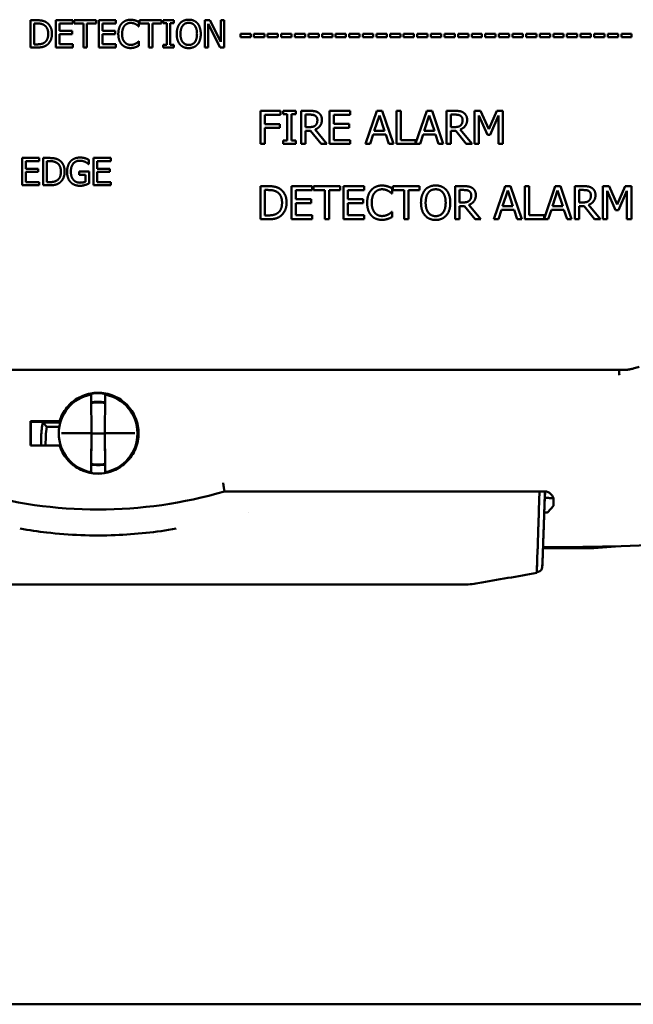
# Model space of a CAD drawing. Header units: millimetres. Extents: x 30 to 861, y 28 to 600.
# Tile 4 of 33: x 235 to 303, y 315 to 426. Entities that reach past the tile are written whole.
import ezdxf

# ---------------------------------------------------------------- set-up
doc = ezdxf.new("R2010")
doc.units = ezdxf.units.MM
doc.header["$LTSCALE"] = 3
doc.layers.add('Visible (ISO)', color=7, linetype='Continuous', lineweight=50)

msp = doc.modelspace()

# ---------------------------------------------------------------- linework, layer by layer
at = {"layer": 'Visible (ISO)'}
for p, q in [((236.7, 425.55), (236.01, 425.55)), ((236.01, 425.55), (236.01, 422.5)), ((236.42, 425.19), (236.72, 425.19)), ((236.42, 422.85), (236.42, 425.19)), ((240.76, 425.55), (238.85, 425.55)), ((238.85, 425.55), (238.85, 422.5)), ((239.26, 424.35), (239.26, 425.18)), ((239.26, 425.18), (240.76, 425.18)), ((240.76, 425.18), (240.76, 425.55)), ((243.34, 425.55), (240.89, 425.55)), ((240.89, 425.55), (240.89, 425.18)), ((240.89, 425.18), (241.92, 425.18)), ((241.92, 425.18), (241.92, 422.5)), ((242.32, 425.18), (243.34, 425.18)), ((242.32, 422.5), (242.32, 425.18)), ((243.34, 425.18), (243.34, 425.55)), ((245.56, 425.55), (243.65, 425.55)), ((243.65, 425.55), (243.65, 422.5)), ((244.06, 424.35), (244.06, 425.18)), ((244.06, 425.18), (245.56, 425.18)), ((245.56, 425.18), (245.56, 425.55)), ((248.14, 424.85), (248.14, 425.34)), ((250.66, 425.55), (248.21, 425.55)), ((248.21, 425.55), (248.21, 425.18)), ((248.21, 425.18), (249.23, 425.18)), ((249.23, 425.18), (249.23, 422.5)), ((249.64, 425.18), (250.66, 425.18)), ((249.64, 422.5), (249.64, 425.18)), ((250.66, 425.18), (250.66, 425.55)), ((252.03, 425.55), (250.85, 425.55)), ((250.85, 425.55), (250.85, 425.23)), ((250.85, 425.23), (251.24, 425.23)), ((251.24, 425.23), (251.24, 422.81)), ((251.64, 425.23), (252.03, 425.23)), ((251.64, 422.81), (251.64, 425.23)), ((252.03, 425.23), (252.03, 425.55)), ((256.07, 425.55), (255.5, 425.55)), ((255.5, 425.55), (255.5, 422.5)), ((255.88, 422.5), (255.88, 425.13)), ((255.88, 425.13), (257.23, 422.5)), ((257.3, 423.13), (256.07, 425.55)), ((257.3, 425.55), (257.3, 423.13)), ((257.68, 425.55), (257.3, 425.55)), ((257.68, 422.5), (257.68, 425.55)), ((240.66, 424.35), (239.26, 424.35)), ((240.66, 423.99), (240.66, 424.35)), ((245.46, 424.35), (244.06, 424.35)), ((245.46, 423.99), (245.46, 424.35)), ((248.11, 424.85), (248.14, 424.85)), ((260.64, 424.02), (259.48, 424.02)), ((259.48, 424.02), (259.48, 423.65)), ((260.64, 423.65), (260.64, 424.02)), ((262.16, 424.02), (261, 424.02)), ((261, 424.02), (261, 423.65)), ((262.16, 423.65), (262.16, 424.02)), ((263.68, 424.02), (262.53, 424.02)), ((262.53, 424.02), (262.53, 423.65)), ((263.68, 423.65), (263.68, 424.02)), ((265.2, 424.02), (264.05, 424.02)), ((264.05, 424.02), (264.05, 423.65)), ((265.2, 423.65), (265.2, 424.02)), ((266.72, 424.02), (265.57, 424.02)), ((265.57, 424.02), (265.57, 423.65)), ((266.72, 423.65), (266.72, 424.02)), ((268.24, 424.02), (267.09, 424.02)), ((267.09, 424.02), (267.09, 423.65)), ((268.24, 423.65), (268.24, 424.02)), ((269.77, 424.02), (268.61, 424.02)), ((268.61, 424.02), (268.61, 423.65)), ((269.77, 423.65), (269.77, 424.02)), ((271.29, 424.02), (270.13, 424.02)), ((270.13, 424.02), (270.13, 423.65)), ((271.29, 423.65), (271.29, 424.02)), ((272.81, 424.02), (271.66, 424.02)), ((271.66, 424.02), (271.66, 423.65)), ((272.81, 423.65), (272.81, 424.02)), ((274.33, 424.02), (273.18, 424.02)), ((273.18, 424.02), (273.18, 423.65)), ((274.33, 423.65), (274.33, 424.02)), ((275.85, 424.02), (274.7, 424.02)), ((274.7, 424.02), (274.7, 423.65)), ((275.85, 423.65), (275.85, 424.02)), ((277.37, 424.02), (276.22, 424.02)), ((276.22, 424.02), (276.22, 423.65)), ((277.37, 423.65), (277.37, 424.02)), ((278.89, 424.02), (277.74, 424.02)), ((277.74, 424.02), (277.74, 423.65)), ((278.89, 423.65), (278.89, 424.02)), ((280.42, 424.02), (279.26, 424.02)), ((279.26, 424.02), (279.26, 423.65)), ((280.42, 423.65), (280.42, 424.02)), ((281.94, 424.02), (280.78, 424.02)), ((280.78, 424.02), (280.78, 423.65)), ((281.94, 423.65), (281.94, 424.02)), ((283.46, 424.02), (282.31, 424.02)), ((282.31, 424.02), (282.31, 423.65)), ((283.46, 423.65), (283.46, 424.02)), ((284.98, 424.02), (283.83, 424.02)), ((283.83, 424.02), (283.83, 423.65)), ((284.98, 423.65), (284.98, 424.02)), ((286.5, 424.02), (285.35, 424.02)), ((285.35, 424.02), (285.35, 423.65)), ((286.5, 423.65), (286.5, 424.02)), ((288.02, 424.02), (286.87, 424.02)), ((286.87, 424.02), (286.87, 423.65)), ((288.02, 423.65), (288.02, 424.02)), ((289.55, 424.02), (288.39, 424.02)), ((288.39, 424.02), (288.39, 423.65)), ((289.55, 423.65), (289.55, 424.02)), ((291.07, 424.02), (289.91, 424.02)), ((289.91, 424.02), (289.91, 423.65)), ((291.07, 423.65), (291.07, 424.02)), ((292.59, 424.02), (291.44, 424.02)), ((291.44, 424.02), (291.44, 423.65)), ((292.59, 423.65), (292.59, 424.02)), ((294.11, 424.02), (292.96, 424.02)), ((292.96, 424.02), (292.96, 423.65)), ((294.11, 423.65), (294.11, 424.02)), ((295.63, 424.02), (294.48, 424.02)), ((294.48, 424.02), (294.48, 423.65)), ((295.63, 423.65), (295.63, 424.02)), ((297.15, 424.02), (296, 424.02)), ((296, 424.02), (296, 423.65)), ((297.15, 423.65), (297.15, 424.02)), ((298.67, 424.02), (297.52, 424.02)), ((297.52, 424.02), (297.52, 423.65)), ((298.67, 423.65), (298.67, 424.02)), ((300.2, 424.02), (299.04, 424.02)), ((299.04, 424.02), (299.04, 423.65)), ((300.2, 423.65), (300.2, 424.02)), ((301.72, 424.02), (300.56, 424.02)), ((300.56, 424.02), (300.56, 423.65)), ((301.72, 423.65), (301.72, 424.02)), ((303.24, 424.02), (302.09, 424.02)), ((302.09, 424.02), (302.09, 423.65)), ((303.24, 423.65), (303.24, 424.02)), ((239.26, 423.99), (240.66, 423.99)), ((239.26, 422.86), (239.26, 423.99)), ((244.06, 423.99), (245.46, 423.99)), ((244.06, 422.86), (244.06, 423.99)), ((248.14, 423.19), (248.11, 423.19)), ((248.14, 422.7), (248.14, 423.19)), ((259.48, 423.65), (260.64, 423.65)), ((261, 423.65), (262.16, 423.65)), ((262.53, 423.65), (263.68, 423.65)), ((264.05, 423.65), (265.2, 423.65)), ((265.57, 423.65), (266.72, 423.65)), ((267.09, 423.65), (268.24, 423.65)), ((268.61, 423.65), (269.77, 423.65)), ((270.13, 423.65), (271.29, 423.65)), ((271.66, 423.65), (272.81, 423.65)), ((273.18, 423.65), (274.33, 423.65)), ((274.7, 423.65), (275.85, 423.65)), ((276.22, 423.65), (277.37, 423.65)), ((277.74, 423.65), (278.89, 423.65)), ((279.26, 423.65), (280.42, 423.65)), ((280.78, 423.65), (281.94, 423.65)), ((282.31, 423.65), (283.46, 423.65)), ((283.83, 423.65), (284.98, 423.65)), ((285.35, 423.65), (286.5, 423.65)), ((286.87, 423.65), (288.02, 423.65)), ((288.39, 423.65), (289.55, 423.65)), ((289.91, 423.65), (291.07, 423.65)), ((291.44, 423.65), (292.59, 423.65)), ((292.96, 423.65), (294.11, 423.65)), ((294.48, 423.65), (295.63, 423.65)), ((296, 423.65), (297.15, 423.65)), ((297.52, 423.65), (298.67, 423.65)), ((299.04, 423.65), (300.2, 423.65)), ((300.56, 423.65), (301.72, 423.65)), ((302.09, 423.65), (303.24, 423.65)), ((236.01, 422.5), (236.71, 422.5)), ((236.72, 422.85), (236.42, 422.85)), ((238.85, 422.5), (240.76, 422.5)), ((240.76, 422.86), (239.26, 422.86)), ((240.76, 422.5), (240.76, 422.86)), ((241.92, 422.5), (242.32, 422.5)), ((243.65, 422.5), (245.56, 422.5)), ((245.56, 422.86), (244.06, 422.86)), ((245.56, 422.5), (245.56, 422.86)), ((249.23, 422.5), (249.64, 422.5)), ((251.24, 422.81), (250.85, 422.81)), ((250.85, 422.81), (250.85, 422.5)), ((250.85, 422.5), (252.03, 422.5)), ((252.03, 422.81), (251.64, 422.81)), ((252.03, 422.5), (252.03, 422.81)), ((255.5, 422.5), (255.88, 422.5)), ((257.23, 422.5), (257.68, 422.5)), ((261.74, 415.41), (261.74, 411.71)), ((263.95, 415.41), (261.74, 415.41)), ((263.95, 414.98), (263.95, 415.41)), ((265.68, 415.41), (264.25, 415.41)), ((264.25, 415.41), (264.25, 415.04)), ((265.68, 415.04), (265.68, 415.41)), ((267.24, 415.41), (266.29, 415.41)), ((266.29, 415.41), (266.29, 411.71)), ((271.76, 415.41), (269.44, 415.41)), ((269.44, 415.41), (269.44, 411.71)), ((271.76, 414.98), (271.76, 415.41)), ((274.74, 415.41), (273.49, 411.71)), ((275.34, 415.41), (274.74, 415.41)), ((276.59, 411.71), (275.34, 415.41)), ((277.43, 415.41), (276.94, 415.41)), ((276.94, 415.41), (276.94, 411.71)), ((277.43, 412.15), (277.43, 415.41)), ((280.32, 415.41), (279.08, 411.75)), ((280.93, 415.41), (280.32, 415.41)), ((282.17, 411.71), (280.93, 415.41)), ((283.48, 415.41), (282.52, 415.41)), ((282.52, 415.41), (282.52, 411.71)), ((285.68, 415.41), (285.68, 411.71)), ((286.35, 415.41), (285.68, 415.41)), ((287.28, 413.35), (286.35, 415.41)), ((288.17, 415.41), (287.28, 413.35)), ((288.85, 415.41), (288.17, 415.41)), ((288.85, 411.71), (288.85, 415.41)), ((262.23, 413.93), (262.23, 414.98)), ((262.23, 414.98), (263.95, 414.98)), ((264.25, 415.04), (264.72, 415.04)), ((264.72, 415.04), (264.72, 412.09)), ((265.21, 415.04), (265.68, 415.04)), ((265.21, 412.09), (265.21, 415.04)), ((266.78, 414.99), (267.27, 414.99)), ((266.78, 413.6), (266.78, 414.99)), ((269.94, 413.96), (269.94, 414.98)), ((269.94, 414.98), (271.76, 414.98)), ((274.46, 413.17), (275.03, 414.91)), ((275.03, 414.91), (275.6, 413.17)), ((280.04, 413.17), (280.61, 414.91)), ((280.61, 414.91), (281.18, 413.17)), ((283.02, 414.99), (283.5, 414.99)), ((283.02, 413.6), (283.02, 414.99)), ((286.14, 411.71), (286.14, 414.9)), ((286.14, 414.9), (287.1, 412.73)), ((287.4, 412.73), (288.36, 414.9)), ((288.36, 414.9), (288.36, 411.71)), ((263.88, 413.93), (262.23, 413.93)), ((262.23, 411.71), (262.23, 413.5)), ((262.23, 413.5), (263.88, 413.5)), ((263.88, 413.5), (263.88, 413.93)), ((267.21, 413.6), (266.78, 413.6)), ((266.78, 411.71), (266.78, 413.19)), ((266.78, 413.19), (267.34, 413.19)), ((267.34, 413.19), (268.51, 411.71)), ((269.15, 411.71), (267.83, 413.32)), ((271.64, 413.96), (269.94, 413.96)), ((269.94, 413.53), (271.64, 413.53)), ((269.94, 412.15), (269.94, 413.53)), ((271.64, 413.53), (271.64, 413.96)), ((275.6, 413.17), (274.46, 413.17)), ((281.18, 413.17), (280.04, 413.17)), ((283.45, 413.6), (283.02, 413.6)), ((283.02, 411.71), (283.02, 413.19)), ((283.02, 413.19), (283.58, 413.19)), ((283.58, 413.19), (284.75, 411.71)), ((285.39, 411.71), (284.07, 413.32)), ((264.72, 412.09), (264.25, 412.09)), ((264.25, 412.09), (264.25, 411.71)), ((265.68, 412.09), (265.21, 412.09)), ((265.68, 411.71), (265.68, 412.09)), ((271.76, 412.15), (269.94, 412.15)), ((271.76, 411.71), (271.76, 412.15)), ((273.99, 411.71), (274.32, 412.75)), ((274.32, 412.75), (275.74, 412.75)), ((275.74, 412.75), (276.07, 411.71)), ((279.08, 412.15), (277.43, 412.15)), ((279.08, 411.75), (279.08, 412.15)), ((279.57, 411.71), (279.91, 412.75)), ((279.91, 412.75), (281.32, 412.75)), ((281.32, 412.75), (281.65, 411.71)), ((287.1, 412.73), (287.4, 412.73)), ((261.74, 411.71), (262.23, 411.71)), ((264.25, 411.71), (265.68, 411.71)), ((266.29, 411.71), (266.78, 411.71)), ((268.51, 411.71), (269.15, 411.71)), ((269.44, 411.71), (271.76, 411.71)), ((273.49, 411.71), (273.99, 411.71)), ((276.07, 411.71), (276.59, 411.71)), ((276.94, 411.71), (279.57, 411.71)), ((281.65, 411.71), (282.17, 411.71)), ((282.52, 411.71), (283.02, 411.71)), ((284.75, 411.71), (285.39, 411.71)), ((285.68, 411.71), (286.14, 411.71)), ((288.36, 411.71), (288.85, 411.71)), ((236.99, 410.14), (235.08, 410.14)), ((235.08, 410.14), (235.08, 407.09)), ((235.48, 408.94), (235.48, 409.78)), ((235.48, 409.78), (236.99, 409.78)), ((236.99, 409.78), (236.99, 410.14)), ((238.12, 410.14), (237.43, 410.14)), ((237.43, 410.14), (237.43, 407.09)), ((237.83, 409.79), (238.14, 409.79)), ((237.83, 407.44), (237.83, 409.79)), ((242.55, 409.44), (242.55, 409.93)), ((244.98, 410.14), (243.07, 410.14)), ((243.07, 410.14), (243.07, 407.09)), ((243.48, 408.94), (243.48, 409.78)), ((243.48, 409.78), (244.98, 409.78)), ((244.98, 409.78), (244.98, 410.14)), ((236.88, 408.94), (235.48, 408.94)), ((236.88, 408.58), (236.88, 408.94)), ((241.46, 408.62), (241.46, 408.27)), ((242.56, 408.62), (241.46, 408.62)), ((242.52, 409.44), (242.55, 409.44)), ((242.56, 407.29), (242.56, 408.62)), ((244.88, 408.94), (243.48, 408.94)), ((244.88, 408.58), (244.88, 408.94)), ((235.48, 408.58), (236.88, 408.58)), ((235.48, 407.45), (235.48, 408.58)), ((241.46, 408.27), (242.16, 408.27)), ((242.16, 408.27), (242.16, 407.48)), ((243.48, 408.58), (244.88, 408.58)), ((243.48, 407.45), (243.48, 408.58)), ((235.08, 407.09), (236.99, 407.09)), ((236.99, 407.45), (235.48, 407.45)), ((236.99, 407.09), (236.99, 407.45)), ((237.43, 407.09), (238.13, 407.09)), ((238.14, 407.44), (237.83, 407.44)), ((243.07, 407.09), (244.98, 407.09)), ((244.98, 407.45), (243.48, 407.45)), ((244.98, 407.09), (244.98, 407.45)), ((262.58, 406.99), (261.74, 406.99)), ((261.74, 406.99), (261.74, 403.29)), ((262.23, 406.56), (262.6, 406.56)), ((262.23, 403.72), (262.23, 406.56)), ((267.5, 406.99), (265.19, 406.99)), ((265.19, 406.99), (265.19, 403.29)), ((265.68, 405.54), (265.68, 406.55)), ((265.68, 406.55), (267.5, 406.55)), ((267.5, 406.55), (267.5, 406.99)), ((270.64, 406.99), (267.66, 406.99)), ((267.66, 406.99), (267.66, 406.55)), ((267.66, 406.55), (268.91, 406.55)), ((268.91, 406.55), (268.91, 403.29)), ((269.4, 406.55), (270.64, 406.55)), ((269.4, 403.29), (269.4, 406.55)), ((270.64, 406.55), (270.64, 406.99)), ((273.33, 406.99), (271.01, 406.99)), ((271.01, 406.99), (271.01, 403.29)), ((271.5, 405.54), (271.5, 406.55)), ((271.5, 406.55), (273.33, 406.55)), ((273.33, 406.55), (273.33, 406.99)), ((276.46, 406.15), (276.46, 406.74)), ((279.52, 406.99), (276.54, 406.99)), ((276.54, 406.99), (276.54, 406.55)), ((276.54, 406.55), (277.79, 406.55)), ((277.79, 406.55), (277.79, 403.29)), ((278.28, 406.55), (279.52, 406.55)), ((278.28, 403.29), (278.28, 406.55)), ((279.52, 406.55), (279.52, 406.99)), ((284.45, 406.99), (283.5, 406.99)), ((283.5, 406.99), (283.5, 403.29)), ((283.99, 406.56), (284.48, 406.56)), ((283.99, 405.17), (283.99, 406.56)), ((289.09, 406.99), (287.84, 403.29)), ((288.81, 404.74), (289.38, 406.49)), ((289.7, 406.99), (289.09, 406.99)), ((289.38, 406.49), (289.95, 404.74)), ((290.94, 403.29), (289.7, 406.99)), ((291.79, 406.99), (291.29, 406.99)), ((291.29, 406.99), (291.29, 403.29)), ((291.79, 403.73), (291.79, 406.99)), ((294.67, 406.99), (293.44, 403.33)), ((294.39, 404.74), (294.96, 406.49)), ((295.28, 406.99), (294.67, 406.99)), ((294.96, 406.49), (295.54, 404.74)), ((296.53, 403.29), (295.28, 406.99)), ((297.83, 406.99), (296.88, 406.99)), ((296.88, 406.99), (296.88, 403.29)), ((297.37, 406.56), (297.86, 406.56)), ((297.37, 405.17), (297.37, 406.56)), ((300.03, 406.99), (300.03, 403.29)), ((300.71, 406.99), (300.03, 406.99)), ((300.49, 403.29), (300.49, 406.48)), ((300.49, 406.48), (301.45, 404.31)), ((301.63, 404.93), (300.71, 406.99)), ((302.52, 406.99), (301.63, 404.93)), ((301.75, 404.31), (302.71, 406.48)), ((303.21, 406.99), (302.52, 406.99)), ((302.71, 406.48), (302.71, 403.29)), ((303.21, 403.29), (303.21, 406.99)), ((267.38, 405.54), (265.68, 405.54)), ((267.38, 405.1), (267.38, 405.54)), ((273.2, 405.54), (271.5, 405.54)), ((273.2, 405.1), (273.2, 405.54)), ((276.43, 406.15), (276.46, 406.15)), ((265.68, 405.1), (267.38, 405.1)), ((265.68, 403.73), (265.68, 405.1)), ((271.5, 405.1), (273.2, 405.1)), ((271.5, 403.73), (271.5, 405.1)), ((284.42, 405.17), (283.99, 405.17)), ((283.99, 403.29), (283.99, 404.76)), ((283.99, 404.76), (284.55, 404.76)), ((284.55, 404.76), (285.72, 403.29)), ((286.36, 403.29), (285.04, 404.9)), ((288.34, 403.29), (288.68, 404.33)), ((288.68, 404.33), (290.09, 404.33)), ((289.95, 404.74), (288.81, 404.74)), ((290.09, 404.33), (290.42, 403.29)), ((293.92, 403.29), (294.26, 404.33)), ((294.26, 404.33), (295.67, 404.33)), ((295.54, 404.74), (294.39, 404.74)), ((295.67, 404.33), (296.01, 403.29)), ((297.8, 405.17), (297.37, 405.17)), ((297.37, 403.29), (297.37, 404.76)), ((297.37, 404.76), (297.93, 404.76)), ((297.93, 404.76), (299.1, 403.29)), ((299.74, 403.29), (298.42, 404.9)), ((301.45, 404.31), (301.75, 404.31)), ((261.74, 403.29), (262.59, 403.29)), ((262.6, 403.72), (262.23, 403.72)), ((265.19, 403.29), (267.5, 403.29)), ((267.5, 403.73), (265.68, 403.73)), ((267.5, 403.29), (267.5, 403.73)), ((268.91, 403.29), (269.4, 403.29)), ((271.01, 403.29), (273.33, 403.29)), ((273.33, 403.73), (271.5, 403.73)), ((273.33, 403.29), (273.33, 403.73)), ((276.46, 404.13), (276.43, 404.13)), ((276.46, 403.54), (276.46, 404.13)), ((277.79, 403.29), (278.28, 403.29)), ((283.5, 403.29), (283.99, 403.29)), ((285.72, 403.29), (286.36, 403.29)), ((287.84, 403.29), (288.34, 403.29)), ((290.42, 403.29), (290.94, 403.29)), ((291.29, 403.29), (293.92, 403.29)), ((293.44, 403.73), (291.79, 403.73)), ((293.44, 403.33), (293.44, 403.73)), ((296.01, 403.29), (296.53, 403.29)), ((296.88, 403.29), (297.37, 403.29)), ((299.1, 403.29), (299.74, 403.29)), ((300.03, 403.29), (300.49, 403.29)), ((302.71, 403.29), (303.21, 403.29)), ((301.41, 386.45), (185.74, 386.45)), ((301.91, 386.45), (301.9, 386.45)), ((242.82, 379.35), (242.79, 383.38)), ((244.36, 383.38), (244.32, 379.35)), ((236, 380.72), (239.27, 380.72)), ((236.05, 380.63), (236, 380.72)), ((236.05, 380.63), (239.36, 380.63)), ((236.05, 377.98), (236.05, 380.63)), ((239.34, 380.57), (237.42, 380.57)), ((237.81, 380.08), (239.23, 380.08)), ((239.38, 380.68), (239.28, 380.68)), ((237.21, 379.02), (237.2, 377.98)), ((237.7, 377.98), (237.71, 379.03)), ((239.17, 379.33), (239.17, 379.35)), ((239.47, 379.35), (242.82, 379.35)), ((242.79, 375.33), (242.82, 379.35)), ((242.82, 379.33), (242.79, 375.95)), ((242.82, 379.35), (242.82, 379.33)), ((242.82, 379.33), (244.32, 379.33)), ((244.32, 379.33), (244.32, 379.35)), ((244.32, 379.35), (244.36, 375.33)), ((244.32, 379.35), (247.67, 379.35)), ((244.35, 375.95), (244.32, 379.33)), ((247.97, 379.33), (247.97, 379.35)), ((239.27, 377.98), (236.01, 377.98)), ((239.28, 377.98), (239.39, 377.98)), ((239.39, 377.98), (239.39, 377.98)), ((239.71, 377.98), (239.71, 377.98)), ((242.79, 375.95), (242.79, 375.95)), ((242.79, 375.95), (242.79, 375)), ((244.35, 375.95), (244.35, 375.95)), ((244.36, 375), (244.35, 375.95)), ((242.79, 375), (242.79, 375.02)), ((244.36, 375.02), (244.36, 375)), ((257.69, 372.95), (257.7, 372.84)), ((257.7, 372.84), (293.51, 372.84)), ((292.87, 370.77), (292.95, 372.84)), ((292.95, 372.84), (292.87, 370.78)), ((293.55, 372.84), (293.5, 371.37)), ((293.52, 372.14), (294.48, 372.05)), ((294.47, 372.09), (293.53, 372.17)), ((294.5, 371.25), (293.87, 370.51)), ((294.5, 371.84), (294.5, 371.25)), ((260.43, 370.46), (260.42, 370.46)), ((236.89, 368.05), (236.89, 368.05)), ((250.25, 368.05), (250.26, 368.05)), ((293.32, 366.48), (299.01, 366.48)), ((293.33, 366.62), (294.37, 366.62)), ((299.01, 366.48), (301.42, 366.7)), ((292.63, 363.83), (292.63, 363.84)), ((292.63, 363.73), (292.63, 363.73)), ((202.84, 362.42), (284.31, 362.42)), ((284.31, 362.42), (284.31, 362.42)), ((366.01, 315.48), (121.01, 315.48))]:
    msp.add_line(p, q, dxfattribs=at)
for centre, major_axis, ratio, start_param, end_param in [((300.97, 386.49), (3.69, 0), 0.009587, 4.830426, 4.966145), ((301.93, 385.98), (-0.031, 0.438), 0.160467, 1.320586, 1.859985), ((300.2, 386.17), (1.7, 0.29), 0.0097, 6.241848, 6.35269), ((243.57, 379.35), (-4.4, 0), 0.999891, 4.89242, 6.283185), ((243.57, 379.33), (-4.5, 0), 0.999962, 0.304968, 5.978218), ((243.57, 379.35), (-4.4, 0), 0.999891, 3.141593, 4.53232), ((243.57, 379.33), (3.55, 0), 0.999962, 1.349332, 1.79226), ((243.57, 379.31), (3.52, 0), 0.999962, 1.347794, 1.793799), ((243.57, 379.33), (-3.47, 0), 0.999886, 4.486188, 4.93859), ((241.17, 450.68), (-0.05, 597), 0.008727, 1.688248, 1.692873), ((243.51, 378.97), (-6.3, 0), 0.999848, 6.026443, 6.27446), ((243.52, 378.98), (-5.8, 0), 0.99982, 6.092408, 6.27446), ((243.57, 379.33), (-4.4, 0), 0.999886, 0, 1.390785), ((243.57, 379.33), (-4.4, 0), 0.999886, 1.750807, 3.141593), ((243.57, 379.33), (0, 3.48), 0.999962, 2.915335, 3.36785), ((243.57, 379.33), (-3.55, 0), 0.999962, 1.349277, 1.792315), ((243.57, 379.31), (-3.52, 0), 0.999962, 1.347606, 1.793987), ((243.57, 421.32), (50.5, 0), 0.999962, 4.428796, 4.995982), ((293.5, 371.84), (0.714, 0.704), 0.997264, 5.506107, 7.074164), ((293.5, 371.37), (-0.017, -0.5), 0.000304, 0.000008, 1.562001), ((292.87, 370.79), (0.07, 2), 0.000304, 4.189273, 4.703673), ((292.87, 370.79), (-0.07, -2.1), 0.000304, 1.047681, 1.56208), ((292.87, 370.52), (-1, 0), 0.061132, 2.201362, 3.089233), ((292.58, 362.3), (0.52, 15), 0.000304, 1.047681, 1.403023), ((292.58, 362.3), (0.52, 14.9), 0.000304, 1.047681, 1.40303), ((294.37, 367.78), (19, 0), 0.061132, 4.712389, 5.665748), ((292.7, 364.56), (0.549, -0.029), 0.381176, 0.000597, 0.011784), ((277.18, 360.95), (41.97, 7.4), 0.001492, 1.193564, 1.357706), ((277.16, 361.05), (41.97, 7.4), 0.001492, 1.189082, 1.193027), ((292.69, 364.4), (0.438, 0.333), 0.999953, 4.23755, 5.579021)]:
    msp.add_ellipse(centre, major_axis=major_axis, ratio=ratio, start_param=start_param, end_param=end_param, dxfattribs=at)
for points, degree in [([(237.8, 425.3), (237.62, 425.42), (237.13, 425.55), (236.7, 425.55)], 2), ([(236.72, 425.19), (237, 425.19), (237.37, 425.11), (237.53, 425.01)], 2), ([(238.41, 424.02), (238.41, 424.46), (238.09, 425.11), (237.8, 425.3)], 2), ([(246.21, 425.18), (246.03, 424.97), (245.83, 424.4), (245.83, 424.02)], 2), ([(247.2, 425.6), (246.89, 425.6), (246.39, 425.38), (246.21, 425.18)], 2), ([(246.53, 424.94), (246.66, 425.09), (247, 425.25), (247.2, 425.25)], 2), ([(247.74, 425.52), (247.62, 425.55), (247.36, 425.6), (247.2, 425.6)], 2), ([(247.2, 425.25), (247.38, 425.25), (247.65, 425.17), (247.77, 425.11)], 2), ([(248.14, 425.34), (248.04, 425.4), (247.84, 425.49), (247.74, 425.52)], 2), ([(247.77, 425.11), (247.89, 425.04), (248.06, 424.9), (248.11, 424.85)], 2), ([(252.72, 425.2), (252.55, 424.99), (252.36, 424.4), (252.36, 424.02)], 2), ([(253.71, 425.61), (253.4, 425.61), (252.9, 425.4), (252.72, 425.2)], 2), ([(253.03, 424.94), (253.16, 425.11), (253.49, 425.26), (253.71, 425.26)], 2), ([(254.69, 425.2), (254.52, 425.39), (254.02, 425.61), (253.71, 425.61)], 2), ([(253.71, 425.26), (253.92, 425.26), (254.26, 425.1), (254.38, 424.94)], 2), ([(255.05, 424.02), (255.05, 424.4), (254.86, 424.99), (254.69, 425.2)], 2), ([(237.53, 425.01), (237.76, 424.87), (237.99, 424.37), (237.99, 424.02)], 2), ([(237.99, 424.02), (237.99, 423.67), (237.78, 423.19), (237.57, 423.05)], 2), ([(237.79, 422.74), (238.08, 422.93), (238.41, 423.6), (238.41, 424.02)], 2), ([(245.83, 424.02), (245.83, 423.63), (246.03, 423.04), (246.21, 422.84)], 2), ([(246.25, 424.02), (246.25, 424.31), (246.4, 424.78), (246.53, 424.94)], 2), ([(246.54, 423.1), (246.4, 423.25), (246.25, 423.7), (246.25, 424.02)], 2), ([(252.36, 424.02), (252.36, 423.65), (252.55, 423.05), (252.72, 422.85)], 2), ([(252.78, 424.02), (252.78, 424.32), (252.91, 424.79), (253.03, 424.94)], 2), ([(253.71, 422.78), (253.29, 422.78), (252.78, 423.42), (252.78, 424.02)], 2), ([(254.63, 424.02), (254.63, 423.42), (254.13, 422.78), (253.71, 422.78)], 2), ([(254.38, 424.94), (254.5, 424.79), (254.63, 424.32), (254.63, 424.02)], 2), ([(254.69, 422.85), (254.87, 423.05), (255.05, 423.65), (255.05, 424.02)], 2), ([(237.57, 423.05), (237.4, 422.93), (236.99, 422.85), (236.72, 422.85)], 2), ([(247.2, 422.79), (247.01, 422.79), (246.66, 422.95), (246.54, 423.1)], 2), ([(247.79, 422.94), (247.67, 422.88), (247.37, 422.79), (247.2, 422.79)], 2), ([(248.11, 423.19), (248.07, 423.14), (247.9, 423.01), (247.79, 422.94)], 2), ([(236.71, 422.5), (237.08, 422.5), (237.56, 422.6), (237.79, 422.74)], 2), ([(246.21, 422.84), (246.4, 422.64), (246.9, 422.44), (247.19, 422.44)], 2), ([(247.19, 422.44), (247.38, 422.44), (247.6, 422.49), (247.74, 422.53)], 2), ([(247.74, 422.53), (247.86, 422.57), (248.04, 422.66), (248.14, 422.7)], 2), ([(252.72, 422.85), (252.9, 422.64), (253.4, 422.43), (253.71, 422.43)], 2), ([(253.71, 422.43), (254, 422.43), (254.5, 422.64), (254.69, 422.85)], 2), ([(268.18, 415.22), (267.99, 415.35), (267.56, 415.41), (267.24, 415.41)], 2), ([(268.6, 414.41), (268.6, 414.7), (268.38, 415.09), (268.18, 415.22)], 2), ([(284.42, 415.22), (284.22, 415.35), (283.8, 415.41), (283.48, 415.41)], 2), ([(284.84, 414.41), (284.84, 414.7), (284.61, 415.09), (284.42, 415.22)], 2), ([(267.27, 414.99), (267.47, 414.99), (267.75, 414.93), (267.86, 414.86)], 2), ([(267.83, 413.32), (268.19, 413.46), (268.6, 414.01), (268.6, 414.41)], 2), ([(267.86, 414.86), (267.98, 414.78), (268.09, 414.53), (268.09, 414.37)], 2), ([(268.09, 414.37), (268.09, 414.18), (267.99, 413.89), (267.88, 413.79)], 2), ([(283.5, 414.99), (283.71, 414.99), (283.99, 414.93), (284.09, 414.86)], 2), ([(284.07, 413.32), (284.42, 413.46), (284.84, 414.01), (284.84, 414.41)], 2), ([(284.09, 414.86), (284.21, 414.78), (284.33, 414.53), (284.33, 414.37)], 2), ([(284.33, 414.37), (284.33, 414.18), (284.22, 413.89), (284.12, 413.79)], 2), ([(267.88, 413.79), (267.76, 413.67), (267.42, 413.6), (267.21, 413.6)], 2), ([(284.12, 413.79), (284, 413.67), (283.66, 413.6), (283.45, 413.6)], 2), ([(239.22, 409.9), (239.04, 410.01), (238.55, 410.14), (238.12, 410.14)], 2), ([(238.14, 409.79), (238.42, 409.79), (238.79, 409.7), (238.95, 409.6)], 2), ([(239.83, 408.61), (239.83, 409.06), (239.51, 409.7), (239.22, 409.9)], 2), ([(240.5, 409.78), (240.31, 409.57), (240.1, 408.98), (240.1, 408.62)], 2), ([(241.55, 410.19), (241.23, 410.19), (240.69, 409.98), (240.5, 409.78)], 2), ([(240.52, 408.63), (240.52, 409.18), (241.07, 409.84), (241.51, 409.84)], 2), ([(241.51, 409.84), (241.69, 409.84), (242.01, 409.76), (242.13, 409.7)], 2), ([(242.12, 410.11), (241.99, 410.15), (241.71, 410.19), (241.55, 410.19)], 2), ([(242.55, 409.93), (242.47, 409.97), (242.22, 410.08), (242.12, 410.11)], 2), ([(242.13, 409.7), (242.28, 409.63), (242.44, 409.51), (242.52, 409.44)], 2), ([(238.95, 409.6), (239.18, 409.46), (239.41, 408.97), (239.41, 408.62)], 2), ([(239.41, 408.62), (239.41, 408.26), (239.2, 407.79), (238.99, 407.64)], 2), ([(239.21, 407.33), (239.49, 407.52), (239.83, 408.19), (239.83, 408.61)], 2), ([(240.1, 408.62), (240.1, 408.23), (240.3, 407.63), (240.5, 407.43)], 2), ([(240.8, 407.71), (240.67, 407.86), (240.52, 408.32), (240.52, 408.63)], 2), ([(238.99, 407.64), (238.82, 407.53), (238.41, 407.44), (238.14, 407.44)], 2), ([(241.53, 407.38), (241.3, 407.38), (240.93, 407.55), (240.8, 407.71)], 2), ([(238.13, 407.09), (238.5, 407.09), (238.98, 407.19), (239.21, 407.33)], 2), ([(240.5, 407.43), (240.69, 407.23), (241.23, 407.03), (241.55, 407.03)], 2), ([(242.16, 407.48), (242.05, 407.43), (241.71, 407.38), (241.53, 407.38)], 2), ([(241.55, 407.03), (241.72, 407.03), (241.96, 407.08), (242.11, 407.12)], 2), ([(242.11, 407.12), (242.22, 407.15), (242.49, 407.26), (242.56, 407.29)], 2), ([(263.9, 406.7), (263.69, 406.83), (263.1, 406.99), (262.58, 406.99)], 2), ([(262.6, 406.56), (262.94, 406.56), (263.38, 406.46), (263.58, 406.34)], 2), ([(264.65, 405.14), (264.65, 405.68), (264.26, 406.46), (263.9, 406.7)], 2), ([(274.12, 406.55), (273.89, 406.29), (273.66, 405.6), (273.66, 405.14)], 2), ([(275.32, 407.06), (274.95, 407.06), (274.34, 406.8), (274.12, 406.55)], 2), ([(274.5, 406.26), (274.66, 406.44), (275.08, 406.64), (275.32, 406.64)], 2), ([(275.97, 406.96), (275.83, 407), (275.51, 407.06), (275.32, 407.06)], 2), ([(275.32, 406.64), (275.53, 406.64), (275.87, 406.54), (276.01, 406.46)], 2), ([(276.46, 406.74), (276.34, 406.81), (276.09, 406.92), (275.97, 406.96)], 2), ([(276.01, 406.46), (276.16, 406.38), (276.36, 406.21), (276.43, 406.15)], 2), ([(280.13, 406.57), (279.92, 406.31), (279.68, 405.61), (279.68, 405.14)], 2), ([(281.32, 407.07), (280.95, 407.07), (280.34, 406.81), (280.13, 406.57)], 2), ([(280.5, 406.26), (280.65, 406.46), (281.05, 406.64), (281.32, 406.64)], 2), ([(282.51, 406.57), (282.3, 406.8), (281.7, 407.07), (281.32, 407.07)], 2), ([(281.32, 406.64), (281.58, 406.64), (281.99, 406.45), (282.14, 406.26)], 2), ([(282.96, 405.14), (282.96, 405.6), (282.72, 406.32), (282.51, 406.57)], 2), ([(285.39, 406.8), (285.2, 406.92), (284.77, 406.99), (284.45, 406.99)], 2), ([(284.48, 406.56), (284.68, 406.56), (284.96, 406.51), (285.06, 406.44)], 2), ([(285.06, 406.44), (285.18, 406.36), (285.3, 406.11), (285.3, 405.95)], 2), ([(285.81, 405.99), (285.81, 406.28), (285.59, 406.67), (285.39, 406.8)], 2), ([(298.77, 406.8), (298.58, 406.92), (298.15, 406.99), (297.83, 406.99)], 2), ([(297.86, 406.56), (298.06, 406.56), (298.34, 406.51), (298.45, 406.44)], 2), ([(298.45, 406.44), (298.57, 406.36), (298.68, 406.11), (298.68, 405.95)], 2), ([(299.19, 405.99), (299.19, 406.28), (298.97, 406.67), (298.77, 406.8)], 2), ([(263.58, 406.34), (263.86, 406.17), (264.14, 405.57), (264.14, 405.14)], 2), ([(274.17, 405.14), (274.17, 405.49), (274.34, 406.07), (274.5, 406.26)], 2), ([(280.2, 405.14), (280.2, 405.5), (280.35, 406.07), (280.5, 406.26)], 2), ([(282.14, 406.26), (282.28, 406.07), (282.44, 405.51), (282.44, 405.14)], 2), ([(285.09, 405.37), (284.97, 405.25), (284.63, 405.17), (284.42, 405.17)], 2), ([(285.04, 404.9), (285.4, 405.03), (285.81, 405.58), (285.81, 405.99)], 2), ([(285.3, 405.95), (285.3, 405.76), (285.2, 405.47), (285.09, 405.37)], 2), ([(298.47, 405.37), (298.35, 405.25), (298.01, 405.17), (297.8, 405.17)], 2), ([(298.42, 404.9), (298.78, 405.03), (299.19, 405.58), (299.19, 405.99)], 2), ([(298.68, 405.95), (298.68, 405.76), (298.58, 405.47), (298.47, 405.37)], 2), ([(264.14, 405.14), (264.14, 404.71), (263.88, 404.14), (263.62, 403.96)], 2), ([(263.9, 403.59), (264.24, 403.82), (264.65, 404.63), (264.65, 405.14)], 2), ([(273.66, 405.14), (273.66, 404.67), (273.9, 403.95), (274.12, 403.71)], 2), ([(274.51, 404.02), (274.35, 404.21), (274.17, 404.76), (274.17, 405.14)], 2), ([(279.68, 405.14), (279.68, 404.68), (279.91, 403.96), (280.13, 403.72)], 2), ([(281.32, 403.64), (280.81, 403.64), (280.2, 404.41), (280.2, 405.14)], 2), ([(282.44, 405.14), (282.44, 404.41), (281.83, 403.64), (281.32, 403.64)], 2), ([(282.51, 403.72), (282.73, 403.96), (282.96, 404.69), (282.96, 405.14)], 2), ([(262.59, 403.29), (263.04, 403.29), (263.62, 403.41), (263.9, 403.59)], 2), ([(263.62, 403.96), (263.42, 403.82), (262.93, 403.72), (262.6, 403.72)], 2), ([(274.12, 403.71), (274.34, 403.47), (274.95, 403.22), (275.31, 403.22)], 2), ([(275.32, 403.65), (275.08, 403.65), (274.67, 403.84), (274.51, 404.02)], 2), ([(275.31, 403.22), (275.53, 403.22), (275.81, 403.28), (275.97, 403.33)], 2), ([(276.04, 403.83), (275.89, 403.76), (275.53, 403.65), (275.32, 403.65)], 2), ([(275.97, 403.33), (276.13, 403.38), (276.34, 403.49), (276.46, 403.54)], 2), ([(276.43, 404.13), (276.37, 404.07), (276.17, 403.91), (276.04, 403.83)], 2), ([(280.13, 403.72), (280.34, 403.47), (280.94, 403.21), (281.32, 403.21)], 2), ([(281.32, 403.21), (281.68, 403.21), (282.28, 403.46), (282.51, 403.72)], 2), ([(293.28, 365.28), (293.27, 365.04), (293.26, 364.79), (293.25, 364.53)], 3), ([(286.04, 362.57), (285.47, 362.47), (284.89, 362.42), (284.31, 362.42)], 3)]:
    msp.add_open_spline(points, degree=degree, dxfattribs=at)
for points, knots in [([(304.09, 386.77), (303.92, 386.74), (303.73, 386.69), (303.4, 386.59), (303.27, 386.55), (303.1, 386.51), (303.04, 386.5), (302.99, 386.49)], [-0.1398455, -0.1398455, -0.1398455, -0.1398455, -0.0699139, -0.0699139, -0.0212667, -0.0212667, 0, 0, 0, 0]), ([(301.85, 386.09), (301.85, 386.1), (301.85, 386.11), (301.85, 386.12), (301.85, 386.14), (301.85, 386.17), (301.85, 386.19), (301.85, 386.22), (301.85, 386.24), (301.85, 386.26), (301.85, 386.26), (301.85, 386.27), (301.85, 386.27), (301.85, 386.28), (301.85, 386.28), (301.85, 386.28), (301.86, 386.3), (301.86, 386.32), (301.86, 386.34), (301.86, 386.35), (301.87, 386.37), (301.87, 386.38), (301.87, 386.39), (301.87, 386.39), (301.87, 386.4), (301.88, 386.41), (301.88, 386.42), (301.88, 386.43), (301.89, 386.44), (301.89, 386.44), (301.9, 386.45), (301.9, 386.45), (301.9, 386.45), (301.9, 386.45)], [0, 0, 0, 0, 0.0297146, 0.0297146, 0.0297146, 0.1137386, 0.1137386, 0.1137386, 0.1940396, 0.1940396, 0.1940396, 0.2118938, 0.2118938, 0.2118938, 0.2253404, 0.2253404, 0.2253404, 0.3018367, 0.3018367, 0.3018367, 0.3812022, 0.3812022, 0.3812022, 0.4202128, 0.4202128, 0.4202128, 0.4974548, 0.4974548, 0.4974548, 0.573048, 0.573048, 0.573048, 0.6149588, 0.6149588, 0.6149588, 0.6149588]), ([(302.48, 386.46), (302.34, 386.46), (302.21, 386.46), (302.05, 386.46), (302, 386.46), (301.95, 386.45), (301.94, 386.45), (301.93, 386.45), (301.92, 386.45), (301.91, 386.45)], [-0.05168701, -0.05168701, -0.05168701, -0.05168701, -0.02584426, -0.02584426, -0.00936019, -0.00936019, -0.00442601, -0.00442601, 0, 0, 0, 0]), ([(302.7, 386.46), (302.66, 386.46), (302.62, 386.46), (302.55, 386.46), (302.52, 386.46), (302.48, 386.46)], [-0.02761486, -0.02761486, -0.02761486, -0.02761486, -0.01343271, -0.01343271, -0.00008436, -0.00008436, -0.00008436, -0.00008436]), ([(302.99, 386.49), (302.94, 386.48), (302.9, 386.47), (302.8, 386.46), (302.75, 386.46), (302.7, 386.46)], [-0.03998722, -0.03998722, -0.03998722, -0.03998722, -0.01999783, -0.01999783, -0.00000954, -0.00000954, -0.00000954, -0.00000954]), ([(239.27, 377.98), (239.31, 377.86), (239.35, 377.74), (239.63, 377.06), (239.98, 376.55), (240.79, 375.75), (241.29, 375.41), (242.4, 374.95), (243.01, 374.83), (244.14, 374.83), (244.74, 374.95), (245.85, 375.41), (246.36, 375.75), (247.16, 376.55), (247.51, 377.06), (247.98, 378.18), (248.09, 378.78), (248.09, 379.92), (247.98, 380.53), (247.52, 381.64), (247.17, 382.15), (246.37, 382.96), (245.86, 383.3), (244.75, 383.77), (244.14, 383.88), (243.57, 383.88), (243.01, 383.88), (242.4, 383.77), (241.29, 383.3), (240.78, 382.96), (239.98, 382.15), (239.63, 381.64), (239.35, 380.97), (239.31, 380.84), (239.27, 380.72)], [-1.915375, -1.915375, -1.915375, -1.915375, -1.878739, -1.878739, -1.707069, -1.707069, -1.537128, -1.537128, -1.367186, -1.367186, -1.197245, -1.197245, -1.027303, -1.027303, -0.855633, -0.855633, -0.683964, -0.683964, -0.512273, -0.512273, -0.340581, -0.340581, -0.170291, -0.170291, 0, 0, 0, 0.170291, 0.170291, 0.340581, 0.340581, 0.512273, 0.512273, 0.548702, 0.548702, 0.548702, 0.548702]), ([(242.79, 383.38), (242.79, 383.42), (242.79, 383.46), (242.79, 383.53), (242.79, 383.57), (242.79, 383.62), (242.79, 383.64), (242.79, 383.66), (242.79, 383.67), (242.79, 383.68), (242.79, 383.68), (242.79, 383.68)], [-0.04708091, -0.04708091, -0.04708091, -0.04708091, -0.03473358, -0.03473358, -0.02352519, -0.02352519, -0.01237085, -0.01237085, -0.00618099, -0.00618099, 0, 0, 0, 0]), ([(244.36, 383.68), (244.36, 383.68), (244.36, 383.68), (244.36, 383.67), (244.36, 383.66), (244.36, 383.64), (244.36, 383.62), (244.36, 383.57), (244.36, 383.53), (244.36, 383.46), (244.36, 383.42), (244.36, 383.38)], [-0.04688589, -0.04688589, -0.04688589, -0.04688589, -0.04078472, -0.04078472, -0.03467485, -0.03467485, -0.02352165, -0.02352165, -0.01230024, -0.01230024, -0.00000178, -0.00000178, -0.00000178, -0.00000178]), ([(237.42, 380.57), (237.48, 380.49), (237.54, 380.41), (237.67, 380.25), (237.74, 380.16), (237.81, 380.08)], [-0.8027137, -0.8027137, -0.8027137, -0.8027137, -0.416495, -0.416495, 0, 0, 0, 0]), ([(242.78, 375.02), (242.79, 375.03), (242.79, 375.03), (242.79, 375.04), (242.79, 375.04), (242.79, 375.07), (242.79, 375.09), (242.79, 375.14), (242.79, 375.17), (242.79, 375.25), (242.79, 375.29), (242.79, 375.33)], [-0.04688589, -0.04688589, -0.04688589, -0.04688589, -0.04078472, -0.04078472, -0.03467485, -0.03467485, -0.02352165, -0.02352165, -0.01230024, -0.01230024, -0.00000178, -0.00000178, -0.00000178, -0.00000178]), ([(244.36, 375.33), (244.36, 375.29), (244.36, 375.25), (244.36, 375.17), (244.36, 375.14), (244.36, 375.09), (244.36, 375.07), (244.36, 375.04), (244.36, 375.04), (244.36, 375.03), (244.36, 375.02), (244.36, 375.02)], [-0.04708091, -0.04708091, -0.04708091, -0.04708091, -0.03473358, -0.03473358, -0.02352519, -0.02352519, -0.01237085, -0.01237085, -0.00618099, -0.00618099, 0, 0, 0, 0]), ([(257.55, 373.82), (257.55, 373.78), (257.56, 373.73), (257.57, 373.69), (257.57, 373.65), (257.58, 373.6), (257.58, 373.56), (257.59, 373.55), (257.59, 373.54), (257.59, 373.53), (257.6, 373.49), (257.6, 373.45), (257.61, 373.42), (257.61, 373.38), (257.62, 373.35), (257.62, 373.32), (257.63, 373.3), (257.63, 373.29), (257.63, 373.28), (257.63, 373.26), (257.64, 373.24), (257.64, 373.22), (257.64, 373.19), (257.65, 373.16), (257.65, 373.13), (257.66, 373.1), (257.66, 373.08), (257.67, 373.06), (257.67, 373.06), (257.67, 373.05), (257.67, 373.05), (257.67, 373.03), (257.67, 373.01), (257.68, 373), (257.68, 372.99), (257.68, 372.98), (257.68, 372.97), (257.69, 372.96), (257.69, 372.96), (257.69, 372.95)], [-1.391306, -1.391306, -1.391306, -1.391306, -1.254799, -1.254799, -1.254799, -1.117177, -1.117177, -1.117177, -1.083304, -1.083304, -1.083304, -0.953331, -0.953331, -0.953331, -0.82546, -0.82546, -0.82546, -0.777281, -0.777281, -0.777281, -0.690587, -0.690587, -0.690587, -0.550466, -0.550466, -0.550466, -0.409187, -0.409187, -0.409187, -0.386225, -0.386225, -0.386225, -0.253267, -0.253267, -0.253267, -0.122615, -0.122615, -0.122615, 0.001431, 0.001431, 0.001431, 0.001431]), ([(257.69, 372.95), (257.69, 372.95), (257.69, 372.95), (257.69, 372.95), (257.69, 372.95), (257.69, 372.95)], [0, 0, 0, 0, 0.0002786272, 0.0002786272, 0.0005581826, 0.0005581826, 0.0005581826, 0.0005581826]), ([(293.47, 370.75), (293.48, 370.82), (293.48, 370.89), (293.48, 370.98), (293.48, 371), (293.48, 371.09), (293.49, 371.15), (293.5, 371.42), (293.5, 371.63), (293.52, 372.07), (293.53, 372.31), (293.54, 372.64), (293.54, 372.74), (293.55, 372.84)], [-0.3550327, -0.3550327, -0.3550327, -0.3550327, -0.3337879, -0.3337879, -0.3275709, -0.3275709, -0.3089628, -0.3089628, -0.2463751, -0.2463751, -0.1759199, -0.1759199, -0.1463292, -0.1463292, -0.1463292, -0.1463292]), ([(293.43, 369.45), (293.43, 369.49), (293.43, 369.53), (293.43, 369.59), (293.43, 369.61), (293.44, 369.67), (293.44, 369.71), (293.44, 369.83), (293.44, 369.91), (293.45, 370.12), (293.46, 370.25), (293.46, 370.45), (293.47, 370.52), (293.47, 370.59), (293.47, 370.59), (293.47, 370.64), (293.47, 370.7), (293.47, 370.75)], [-0.1360099, -0.1360099, -0.1360099, -0.1360099, -0.1219531, -0.1219531, -0.1163865, -0.1163865, -0.101842, -0.101842, -0.0775117, -0.0775117, -0.0361193, -0.0361193, -0.0167381, -0.0167381, -0.0161909, -0.0161909, 0, 0, 0, 0]), ([(293.25, 364.67), (293.26, 364.75), (293.26, 364.83), (293.27, 364.97), (293.27, 365.04), (293.28, 365.18), (293.28, 365.26), (293.29, 365.5), (293.3, 365.67), (293.31, 365.98), (293.31, 366.12), (293.32, 366.45), (293.33, 366.64), (293.34, 366.91), (293.34, 366.99), (293.35, 367.27), (293.36, 367.47), (293.37, 367.75), (293.37, 367.82), (293.38, 368.02), (293.38, 368.14), (293.4, 368.53), (293.41, 368.78), (293.42, 369.07), (293.42, 369.12), (293.42, 369.26), (293.43, 369.35), (293.43, 369.45)], [0, 0, 0, 0, 0.0231502, 0.0231502, 0.0434438, 0.0434438, 0.065989, 0.065989, 0.1177721, 0.1177721, 0.1619552, 0.1619552, 0.2220408, 0.2220408, 0.2469777, 0.2469777, 0.3117717, 0.3117717, 0.334904, 0.334904, 0.3765468, 0.3765468, 0.4614783, 0.4614783, 0.4766329, 0.4766329, 0.5094948, 0.5094948, 0.5094948, 0.5094948]), ([(252.3, 368.68), (250.06, 368.29), (245.22, 367.77), (239.36, 367.99), (235.83, 368.51), (234.84, 368.68)], [0.591238, 0.591238, 0.591238, 0.591238, 1.283839, 2.061306, 2.365278, 2.365278, 2.365278, 2.365278]), ([(293.4, 368.69), (293.4, 368.69), (293.4, 368.69), (293.4, 368.7), (293.4, 368.7), (293.4, 368.72), (293.4, 368.73), (293.4, 368.74), (293.4, 368.74), (293.4, 368.74)], [-0.42345962, -0.42345962, -0.42345962, -0.42345962, -0.41690196, -0.41690196, -0.39516336, -0.39516336, -0.35361811, -0.35361811, -0.34360206, -0.34360206, -0.34360206, -0.34360206]), ([(293.4, 368.69), (293.4, 368.69), (293.4, 368.69), (293.4, 368.68), (293.4, 368.67), (293.4, 368.66)], [-0.00015595, -0.00015595, -0.00015595, -0.00015595, 0, 0, 0.001003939, 0.001003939, 0.001003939, 0.001003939]), ([(293.4, 368.69), (293.4, 368.69), (293.4, 368.69), (293.4, 368.69), (293.4, 368.69), (293.4, 368.69), (293.4, 368.69), (293.4, 368.69), (293.4, 368.69), (293.4, 368.69), (293.4, 368.69), (293.4, 368.69)], [0, 0, 0, 0, 0.0000657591, 0.0000657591, 0.0001290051, 0.0001290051, 0.0001913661, 0.0001913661, 0.0002864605, 0.0002864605, 0.0003695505, 0.0003695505, 0.0003695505, 0.0003695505]), ([(292.66, 364.8), (292.66, 364.73), (292.66, 364.66), (292.65, 364.51), (292.65, 364.44), (292.65, 364.25), (292.64, 364.15), (292.64, 363.97), (292.63, 363.9), (292.63, 363.81), (292.63, 363.78), (292.63, 363.74), (292.63, 363.73), (292.63, 363.73)], [0, 0, 0, 0, 0.0219261, 0.0219261, 0.0437887, 0.0437887, 0.0809185, 0.0809185, 0.1204679, 0.1204679, 0.1447058, 0.1447058, 0.1689181, 0.1689181, 0.1689181, 0.1689181]), ([(292.63, 363.84), (292.63, 363.84), (292.63, 363.84), (292.63, 363.87), (292.63, 363.9), (292.64, 363.98), (292.64, 364.05), (292.64, 364.2), (292.65, 364.29), (292.65, 364.48), (292.66, 364.58), (292.66, 364.72), (292.66, 364.75), (292.66, 364.79)], [-0.1406383, -0.1406383, -0.1406383, -0.1406383, -0.1226375, -0.1226375, -0.1016724, -0.1016724, -0.070175, -0.070175, -0.0412232, -0.0412232, -0.0107977, -0.0107977, 0, 0, 0, 0]), ([(293.24, 364.37), (293.24, 364.38), (293.24, 364.4), (293.24, 364.5), (293.25, 364.59), (293.25, 364.67), (293.25, 364.67), (293.25, 364.67)], [0, 0, 0, 0, 0.01781901, 0.01781901, 0.0433789, 0.0433789, 0.043761, 0.043761, 0.043761, 0.043761]), ([(293.28, 365.28), (293.28, 365.24), (293.28, 365.21), (293.27, 364.96), (293.26, 364.75), (293.25, 364.54)], [0.80518824, 0.80518824, 0.80518824, 0.80518824, 0.81759059, 0.81759059, 0.88702913, 0.88702913, 0.88702913, 0.88702913]), ([(292.63, 363.73), (292.63, 363.73), (292.63, 363.75), (292.63, 363.79), (292.63, 363.81), (292.63, 363.83)], [0.00151722, 0.00151722, 0.00151722, 0.00151722, 0.02706302, 0.02706302, 0.04387889, 0.04387889, 0.04387889, 0.04387889]), ([(293.24, 364.37), (293.24, 364.37), (293.24, 364.37), (293.24, 364.37), (293.24, 364.37), (293.24, 364.37), (293.24, 364.37), (293.24, 364.37)], [0, 0, 0, 0, 0.01206548, 0.01206548, 0.01429882, 0.01429882, 0.03332248, 0.03332248, 0.03332248, 0.03332248])]:
    msp.add_open_spline(points, degree=3, knots=knots, dxfattribs=at)
for points, weights in [([(239.27, 380.72), (239.27, 380.7), (239.28, 380.68)], [1.00000000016, 1.00000000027, 1.00000000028]), ([(239.28, 377.98), (239.27, 377.98), (239.27, 377.98)], [1.00000000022, 1.00000000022, 1.00000000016])]:
    msp.add_rational_spline(points, weights, degree=2, dxfattribs=at)

doc.saveas('drawing.dxf')
